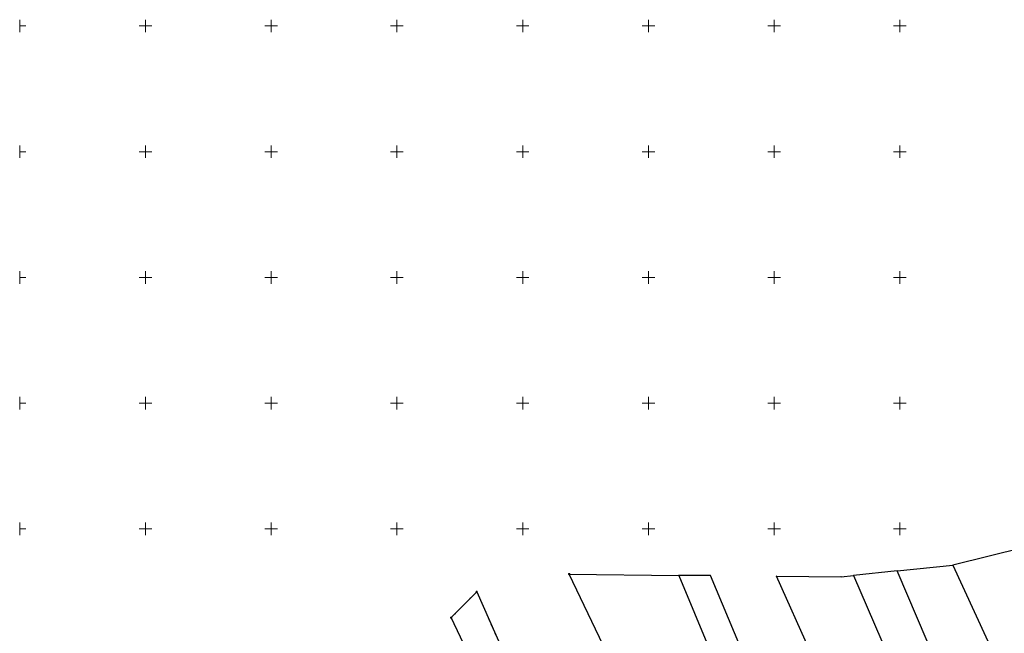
# Model space of a CAD drawing. Header units: millimetres. Extents: x 5507581 to 5508583, y 5765457 to 5766184.
# Tile 22 of 59: x 5507600 to 5507992, y 5765908 to 5766152. Entities that reach past the tile are written whole.
import ezdxf

# ---------------------------------------------------------------- set-up
doc = ezdxf.new("R2010")
doc.units = ezdxf.units.MM
doc.linetypes.add('PRZER1-1', pattern=[2, 1, -1])
doc.layers.get('0').update_dxf_attribs({"lineweight": 18})
for name, color, linetype, lineweight in [('EGDE', 122, 'Continuous', 18), ('EGPG', 7, 'Continuous', 18), ('Ramka sekcyjna', 7, 'Continuous', 18)]:
    doc.layers.add(name, color=color, linetype=linetype, lineweight=lineweight)
doc.layers.add('EGUG', color=7, linetype='Continuous', lineweight=18, true_color=0x008000)

# ---------------------------------------------------------------- blocks, each defined once
blk = doc.blocks.new('D_GEPPGD1_1')
at = {"true_color": 0xffffff}
blk.add_hatch(color=7, dxfattribs=at).paths.add_polyline_path([(0, -0.25), (0.077254, -0.237764), (0.146946, -0.202254), (0.202254, -0.146946), (0.237764, -0.077254), (0.25, 0), (0.237764, 0.077254), (0.202254, 0.146946), (0.146946, 0.202254), (0.077254, 0.237764), (0, 0.25), (-0.077254, 0.237764), (-0.146946, 0.202254), (-0.202254, 0.146946), (-0.237764, 0.077254), (-0.25, 0), (-0.237764, -0.077254), (-0.202254, -0.146946), (-0.146946, -0.202254), (-0.077254, -0.237764)])
at = {"color": 0}
blk.add_lwpolyline([(0, 0.25), (0.077254, 0.237764), (0.146946, 0.202254), (0.202254, 0.146946), (0.237764, 0.077254), (0.25, 0), (0.237764, -0.077254), (0.202254, -0.146946), (0.146946, -0.202254), (0.077254, -0.237764), (0, -0.25), (-0.077254, -0.237764), (-0.146946, -0.202254), (-0.202254, -0.146946), (-0.237764, -0.077254), (-0.25, 0), (-0.237764, 0.077254), (-0.202254, 0.146946), (-0.146946, 0.202254), (-0.077254, 0.237764)], close=True, dxfattribs=at)
blk = doc.blocks.new('D_GEPPGD1_2')
at = {"true_color": 0xffffff}
blk.add_hatch(color=7, dxfattribs=at).paths.add_polyline_path([(0, -0.25), (0.077254, -0.237764), (0.146946, -0.202254), (0.202254, -0.146946), (0.237764, -0.077254), (0.25, 0), (0.237764, 0.077254), (0.202254, 0.146946), (0.146946, 0.202254), (0.077254, 0.237764), (0, 0.25), (-0.077254, 0.237764), (-0.146946, 0.202254), (-0.202254, 0.146946), (-0.237764, 0.077254), (-0.25, 0), (-0.237764, -0.077254), (-0.202254, -0.146946), (-0.146946, -0.202254), (-0.077254, -0.237764)])
blk.add_hatch(color=0).paths.add_polyline_path([(0, -0.045), (0.013906, -0.042798), (0.02645, -0.036406), (0.036406, -0.02645), (0.042798, -0.013906), (0.045, 0), (0.042798, 0.013906), (0.036406, 0.02645), (0.02645, 0.036406), (0.013906, 0.042798), (0, 0.045), (-0.013906, 0.042798), (-0.02645, 0.036406), (-0.036406, 0.02645), (-0.042798, 0.013906), (-0.045, 0), (-0.042798, -0.013906), (-0.036406, -0.02645), (-0.02645, -0.036406), (-0.013906, -0.042798)])

msp = doc.modelspace()

# ---------------------------------------------------------------- linework, layer by layer
at = {"layer": 'EGDE', "linetype": 'Continuous', "lineweight": 30}
for points in [[(5508052.25, 5765753.5), (5508079.87, 5765765.15), (5508051.85, 5765826.9), (5507999.44, 5765942.55), (5507971.07, 5765935.57), (5508012.04, 5765846.57), (5508026.92, 5765812.37)], [(5508052.25, 5765753.5), (5508029.62, 5765743.97), (5508021.7, 5765762.38), (5508019.23, 5765768.28), (5507948.9, 5765933.26), (5507971.07, 5765935.57), (5508012.04, 5765846.57), (5508026.92, 5765812.37)], [(5507920.29, 5765698.17), (5507896.95, 5765753.87), (5507870.4, 5765824.22), (5507860.56, 5765844.2), (5507818.51, 5765932.05), (5507862.04, 5765931.5), (5507931.25, 5765765.09), (5507933.61, 5765757.54), (5507944.02, 5765734.1), (5507945.6, 5765730.38), (5507948.88, 5765722.54), (5507952.22, 5765714.59), (5507953.41, 5765712.01)], [(5507964.7, 5765716.78), (5507960.48, 5765727.44), (5507954.98, 5765740.57), (5507891.39, 5765891.56), (5507874.64, 5765931.48), (5507862.04, 5765931.5), (5507931.25, 5765765.09), (5507933.61, 5765757.54), (5507944.02, 5765734.1), (5507945.6, 5765730.38), (5507948.88, 5765722.54), (5507952.22, 5765714.59), (5507953.41, 5765712.01)], [(5507926.59, 5765930.98), (5507931.51, 5765931.47), (5507989.61, 5765796.95), (5508003.79, 5765763.62), (5508005.34, 5765759.92), (5508006.88, 5765756.19), (5508010.37, 5765747.89), (5508013.5, 5765740.53), (5508014.97, 5765737.67), (5508009.04, 5765735.2), (5508001.49, 5765732.08), (5507991.24, 5765727.82), (5507914.61, 5765900.67), (5507900.92, 5765931.23)], [(5508029.62, 5765743.97), (5508021.7, 5765762.38), (5508019.23, 5765768.28), (5507948.9, 5765933.26), (5507931.51, 5765931.47), (5507989.61, 5765796.95), (5508003.79, 5765763.62), (5508005.34, 5765759.92), (5508006.88, 5765756.19), (5508010.37, 5765747.89), (5508013.5, 5765740.53), (5508014.97, 5765737.67)], [(5507771.55, 5765914.7), (5507781.71, 5765924.97), (5507832.6, 5765809.74), (5507836.46, 5765811.26), (5507843.67, 5765814.01), (5507873.17, 5765744.09), (5507896.83, 5765688.31), (5507888.78, 5765687.46), (5507839.4, 5765796.3), (5507828.78, 5765792.35), (5507811.32, 5765830.97)]]:
    msp.add_lwpolyline(points, close=True, dxfattribs=at)
at = {"layer": 'EGUG', "color": 96, "linetype": 'PRZER1-1', "lineweight": 18, "true_color": 0x008000}
msp.add_lwpolyline([(5507771.55, 5765914.7), (5507781.71, 5765924.97), (5507805.72, 5765870.61), (5507832.6, 5765809.74), (5507836.46, 5765811.26), (5507843.67, 5765814.01), (5507873.17, 5765744.09), (5507896.83, 5765688.31), (5507888.78, 5765687.46), (5507839.4, 5765796.3), (5507828.78, 5765792.35), (5507811.32, 5765830.97)], close=True, dxfattribs=at)
at = {"layer": 'Ramka sekcyjna', "color": 7, "linetype": 'Continuous', "lineweight": 18, "flags": 128}
for points in [[(5507600, 5766147.5), (5507600, 5766152.5)], [(5507650, 5766147.5), (5507650, 5766152.5)], [(5507700, 5766147.5), (5507700, 5766152.5)], [(5507750, 5766147.5), (5507750, 5766152.5)], [(5507800, 5766147.5), (5507800, 5766152.5)], [(5507850, 5766147.5), (5507850, 5766152.5)], [(5507900, 5766147.5), (5507900, 5766152.5)], [(5507950, 5766147.5), (5507950, 5766152.5)], [(5507600, 5766150), (5507602.5, 5766150)], [(5507652.5, 5766150), (5507647.5, 5766150)], [(5507702.5, 5766150), (5507697.5, 5766150)], [(5507752.5, 5766150), (5507747.5, 5766150)], [(5507802.5, 5766150), (5507797.5, 5766150)], [(5507852.5, 5766150), (5507847.5, 5766150)], [(5507902.5, 5766150), (5507897.5, 5766150)], [(5507952.5, 5766150), (5507947.5, 5766150)], [(5507600, 5766097.5), (5507600, 5766102.5)], [(5507600, 5766100), (5507602.5, 5766100)], [(5507652.5, 5766100), (5507647.5, 5766100)], [(5507650, 5766097.5), (5507650, 5766102.5)], [(5507702.5, 5766100), (5507697.5, 5766100)], [(5507700, 5766097.5), (5507700, 5766102.5)], [(5507752.5, 5766100), (5507747.5, 5766100)], [(5507750, 5766097.5), (5507750, 5766102.5)], [(5507802.5, 5766100), (5507797.5, 5766100)], [(5507800, 5766097.5), (5507800, 5766102.5)], [(5507852.5, 5766100), (5507847.5, 5766100)], [(5507850, 5766097.5), (5507850, 5766102.5)], [(5507902.5, 5766100), (5507897.5, 5766100)], [(5507900, 5766097.5), (5507900, 5766102.5)], [(5507952.5, 5766100), (5507947.5, 5766100)], [(5507950, 5766097.5), (5507950, 5766102.5)], [(5507600, 5766047.5), (5507600, 5766052.5)], [(5507650, 5766047.5), (5507650, 5766052.5)], [(5507700, 5766047.5), (5507700, 5766052.5)], [(5507750, 5766047.5), (5507750, 5766052.5)], [(5507800, 5766047.5), (5507800, 5766052.5)], [(5507850, 5766047.5), (5507850, 5766052.5)], [(5507900, 5766047.5), (5507900, 5766052.5)], [(5507950, 5766047.5), (5507950, 5766052.5)], [(5507600, 5766050), (5507602.5, 5766050)], [(5507652.5, 5766050), (5507647.5, 5766050)], [(5507702.5, 5766050), (5507697.5, 5766050)], [(5507752.5, 5766050), (5507747.5, 5766050)], [(5507802.5, 5766050), (5507797.5, 5766050)], [(5507852.5, 5766050), (5507847.5, 5766050)], [(5507902.5, 5766050), (5507897.5, 5766050)], [(5507952.5, 5766050), (5507947.5, 5766050)], [(5507600, 5766000), (5507600, 5766002.5)], [(5507650, 5766000), (5507650, 5766002.5)], [(5507700, 5766000), (5507700, 5766002.5)], [(5507750, 5766000), (5507750, 5766002.5)], [(5507800, 5766000), (5507800, 5766002.5)], [(5507850, 5766000), (5507850, 5766002.5)], [(5507900, 5766000), (5507900, 5766002.5)], [(5507950, 5766000), (5507950, 5766002.5)], [(5507600, 5766000), (5507602.5, 5766000)], [(5507600, 5766000), (5507600, 5765997.5)], [(5507600, 5766000), (5507602.5, 5766000)], [(5507652.5, 5766000), (5507647.5, 5766000)], [(5507652.5, 5766000), (5507647.5, 5766000)], [(5507650, 5766000), (5507650, 5765997.5)], [(5507702.5, 5766000), (5507697.5, 5766000)], [(5507702.5, 5766000), (5507697.5, 5766000)], [(5507700, 5766000), (5507700, 5765997.5)], [(5507752.5, 5766000), (5507747.5, 5766000)], [(5507752.5, 5766000), (5507747.5, 5766000)], [(5507750, 5766000), (5507750, 5765997.5)], [(5507802.5, 5766000), (5507797.5, 5766000)], [(5507802.5, 5766000), (5507797.5, 5766000)], [(5507800, 5766000), (5507800, 5765997.5)], [(5507852.5, 5766000), (5507847.5, 5766000)], [(5507852.5, 5766000), (5507847.5, 5766000)], [(5507850, 5766000), (5507850, 5765997.5)], [(5507902.5, 5766000), (5507897.5, 5766000)], [(5507902.5, 5766000), (5507897.5, 5766000)], [(5507900, 5766000), (5507900, 5765997.5)], [(5507952.5, 5766000), (5507947.5, 5766000)], [(5507952.5, 5766000), (5507947.5, 5766000)], [(5507950, 5766000), (5507950, 5765997.5)], [(5507600, 5765947.5), (5507600, 5765952.5)], [(5507650, 5765947.5), (5507650, 5765952.5)], [(5507700, 5765947.5), (5507700, 5765952.5)], [(5507750, 5765947.5), (5507750, 5765952.5)], [(5507800, 5765947.5), (5507800, 5765952.5)], [(5507850, 5765947.5), (5507850, 5765952.5)], [(5507900, 5765947.5), (5507900, 5765952.5)], [(5507950, 5765947.5), (5507950, 5765952.5)], [(5507600, 5765950), (5507602.5, 5765950)], [(5507652.5, 5765950), (5507647.5, 5765950)], [(5507702.5, 5765950), (5507697.5, 5765950)], [(5507752.5, 5765950), (5507747.5, 5765950)], [(5507802.5, 5765950), (5507797.5, 5765950)], [(5507852.5, 5765950), (5507847.5, 5765950)], [(5507902.5, 5765950), (5507897.5, 5765950)], [(5507952.5, 5765950), (5507947.5, 5765950)]]:
    msp.add_lwpolyline(points, dxfattribs=at)

# ---------------------------------------------------------------- block references
at = {"layer": 'EGPG', "color": 7, "linetype": 'Continuous', "lineweight": 18}
for name, p in [('D_GEPPGD1_2', (5507971.07, 5765935.57)), ('D_GEPPGD1_1', (5507818.51, 5765932.05)), ('D_GEPPGD1_2', (5507862.04, 5765931.5)), ('D_GEPPGD1_2', (5507874.64, 5765931.48)), ('D_GEPPGD1_2', (5507900.92, 5765931.23)), ('D_GEPPGD1_2', (5507926.59, 5765930.98)), ('D_GEPPGD1_2', (5507931.51, 5765931.47)), ('D_GEPPGD1_2', (5507948.9, 5765933.26)), ('D_GEPPGD1_1', (5507781.71, 5765924.97)), ('D_GEPPGD1_1', (5507771.55, 5765914.7))]:
    msp.add_blockref(name, p, dxfattribs=at)

doc.saveas('drawing.dxf')
